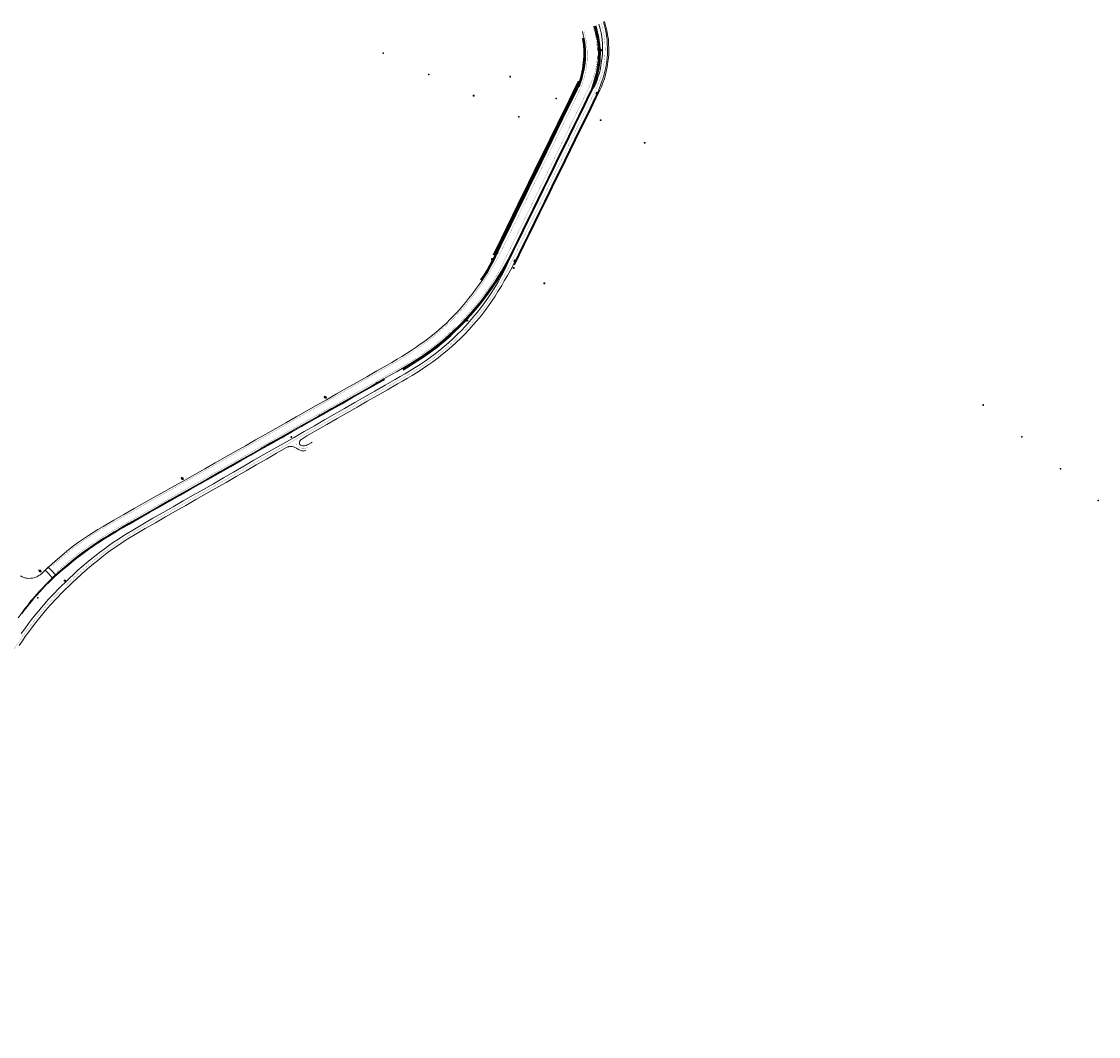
# Model space of a CAD drawing. Header units: metres. Extents: x 158617 to 160793, y 403981 to 406120.
# Tile 36 of 36: x 160145 to 160793, y 405510 to 406120. Entities that reach past the tile are written whole.
import ezdxf
from ezdxf.enums import TextEntityAlignment as Align

# ---------------------------------------------------------------- set-up
doc = ezdxf.new("R2010")
doc.units = ezdxf.units.M
for name, pattern in [('VW-11_STREEP', [2, 1, -1]), ('VW-13_STREEP', [4, 1, -3]), ('VW-30270_STREEP', [3, 0.3, -2.7])]:
    doc.linetypes.add(name, pattern=pattern)
doc.layers.get('0').update_dxf_attribs({"color": 151})
for name, color, linetype, lineweight in [('B-WE-IE-MEUBILAIR_WEGMEUBILAIR_LICHTMAST-S', 7, 'Continuous', 25), ('B-WE-IE-MEUBILAIR_WEGMEUBILAIR_VERKEERSBORD-S', 7, 'Continuous', 25), ('B-WE-IE-TERREINAFSCHEIDING_KUNSTMATIG_HEKWERK-G', 20, 'IE-TERREINAFSCHEIDING_KUNSTMATIG-SO', 18), ('B-WE-RI-HWA_KOLK_STRAATKOLK-S-200', 150, 'Continuous', 18), ('B-WE-VH-DREMPEL-O', 30, 'Continuous', 18), ('B-WE-VH-GOOT-O', 170, 'Continuous', 18), ('B-WE-VH-KANTOPSLUITING_ACHTERKANTBAND-O', 50, 'Continuous', 18), ('B-WE-VH-KANTVERHARDING-O', 60, 'Continuous', 18), ('B-WE-VH-VERHARDING_ASFALT-O', 252, 'Continuous', 18), ('B-WE-VW-BEWEGWIJZERING-S', 7, 'Continuous', 25), ('B-WE-VW-MARKERING_LANGS_STREEP_11_010-G', 7, 'VW-11_STREEP', 13), ('B-WE-VW-MARKERING_LANGS_STREEP_13_010-G', 7, 'VW-13_STREEP', 13), ('B-WE-VW-MARKERING_LANGS_STREEP_27030-O', 7, 'Continuous', 18), ('B-WE-VW-MARKERING_LANGS_STREEP_30270_010-G', 7, 'VW-30270_STREEP', 13), ('N-WE-BV-GELEIDECONSTRUCTIE_GELEIDERAIL-G', 210, 'BV-GELEIDERAIL-SO', 35), ('N-WE-BV-LEUNING-G', 210, 'BV-LEUNING-SO', 35)]:
    doc.layers.add(name, color=color, linetype=linetype, lineweight=lineweight)
doc.styles.add('NLCS-ISO', font='NLCS-ISO.TTF')
doc.linetypes.add('BV-GELEIDERAIL-SO', pattern='A,10,-3,[108,NLCS.SHX,S=1,R=0,X=0,Y=0],-3', length=16)
doc.linetypes.add('BV-LEUNING-SO', pattern='A,1,[69,NLCS.SHX,S=0.2,R=0,X=0,Y=0],1', length=2)
doc.linetypes.add('IE-TERREINAFSCHEIDING_KUNSTMATIG-SO', pattern='A,4,[82,NLCS.SHX,S=0.75,R=90,X=0,Y=0],4,-2', length=10)

# ---------------------------------------------------------------- blocks, each defined once
blk = doc.blocks.new('SVW-BEWEGWIJZERING-SO')
h = blk.add_hatch(color=256)
h.dxf.hatch_style = 1
h.paths.add_polyline_path([(0.5, 1.3, 0.641711), (0.2, 1.2), (0.2, 0.6, -0.414214), (0.1, 0.4), (-1.8, 0.4, 0.414214), (-2, 0.2), (-2, 0), (-2, -0.2, 0.414214), (-1.8, -0.4), (0.1, -0.4, -0.414214), (0.2, -0.6), (0.2, -1.2, 0.641711), (0.5, -1.3), (1.9, -0.1, 0.458311), (1.9, 0.1)])
blk.add_lwpolyline([(-2.3, -1.5), (2.3, -1.5, 0.414214), (2.5, -1.3), (2.5, 1.3, 0.414214), (2.3, 1.5), (-2.3, 1.5, 0.414214), (-2.5, 1.3), (-2.5, -1.3, 0.414214)], format="xyb", close=True)
blk.add_lwpolyline([(-1.8, 0.4, 0.414214), (-2, 0.2), (-2, 0), (-2, -0.2, 0.414214), (-1.8, -0.4), (0.1, -0.4, -0.414214), (0.2, -0.6), (0.2, -1.2, 0.641711), (0.5, -1.3), (1.9, -0.1, 0.458311), (1.9, 0.1), (0.5, 1.3, 0.641711), (0.2, 1.2), (0.2, 0.6, -0.414214), (0.1, 0.4), (-1.8, 0.4)], format="xyb")
blk = doc.blocks.new('B-SIE-WEG_LICHTMAST-SO')
at = {"ltscale": 0.1}
for p, q in [((-1.1, 0.6), (-2.2, 1.3)), ((0, 1.3), (0, 2.5)), ((1.1, 0.6), (2.2, 1.3)), ((-1.1, -0.6), (-2.2, -1.3)), ((0, -1.3), (0, -2.5)), ((1.1, -0.6), (2.2, -1.3))]:
    blk.add_line(p, q, dxfattribs=at)
at = {"flags": 128}
for points in [[(-1.2, 0.5), (1.2, 0.5)], [(-1.2, -0.5), (1.2, -0.5)]]:
    blk.add_lwpolyline(points, dxfattribs=at)
at = {"ltscale": 0.1}
blk.add_circle((0, 0), 1.27, dxfattribs=at)
at = {"style": 'NLCS-ISO'}
blk.add_attdef('TYPE', text='', height=1.8, dxfattribs=at).set_placement((0, 2.5), align=Align.BOTTOM_CENTER)
blk = doc.blocks.new('SIE-WEG_VERKEERSBORD-SO')
at = {"color": 0, "linetype": 'ByBlock', "lineweight": 18}
blk.add_lwpolyline([(-1.125, -1.125), (1.125, -1.125), (1.125, 1.125), (-1.125, 1.125)], close=True, dxfattribs=at)
at = {"color": 0, "linetype": 'ByBlock', "lineweight": 18, "style": 'NLCS-ISO'}
blk.add_text('vb', height=1.5, dxfattribs=at).set_placement((0, 0), align=Align.MIDDLE_CENTER)
blk = doc.blocks.new('B-SRI-KOLK_STRAAT_01-SO')
for p, q in [((-1.125, 0), (1.125, 2.25)), ((1.125, 0), (-1.125, 2.25))]:
    blk.add_line(p, q)
blk.add_lwpolyline([(-1.125, 0), (1.125, 0), (1.125, 2.25), (-1.125, 2.25)], close=True)

msp = doc.modelspace()

# ---------------------------------------------------------------- linework, layer by layer
at = {"layer": 'B-WE-IE-TERREINAFSCHEIDING_KUNSTMATIG_HEKWERK-G', "ltscale": 0.2, "flags": 128}
msp.add_lwpolyline([(160495.42, 406120.24), (160496.27, 406117.16), (160496.81, 406114.76), (160497.29, 406112.34), (160497.75, 406109.36), (160497.9, 406107.26), (160497.96, 406103.92), (160497.93, 406100.63), (160497.77, 406098.41), (160497.42, 406095.95), (160496.92, 406092.87), (160496.58, 406091.02), (160496.01, 406088.31), (160495.37, 406085.69), (160494.51, 406083.44), (160493.51, 406081.04), (160492.65, 406078.99)], dxfattribs=at)
at = {"layer": 'B-WE-VH-DREMPEL-O'}
msp.add_lwpolyline([(160163.2, 405785.61), (160165.12, 405787.4), (160163.04, 405789.6), (160160.78, 405791.99), (160158.91, 405790.25), (160161.03, 405787.95), (160163.2, 405785.61)], dxfattribs=at)
at = {"layer": 'B-WE-VH-GOOT-O'}
msp.add_lwpolyline([(160362.72, 405905.27), (160362.9, 405904.93), (160361.81, 405904.32), (160355.69, 405900.87), (160349.6, 405897.44), (160343.5, 405893.99), (160337.4, 405890.54), (160331.32, 405887.11), (160325.22, 405883.66), (160319.12, 405880.21), (160313.04, 405876.75), (160306.95, 405873.3), (160300.87, 405869.87), (160294.76, 405866.41), (160288.67, 405862.96), (160282.58, 405859.51), (160276.48, 405856.07), (160270.39, 405852.62), (160264.29, 405849.17), (160258.2, 405845.72), (160252.12, 405842.27), (160246.02, 405838.83), (160239.94, 405835.38), (160233.84, 405831.93), (160227.77, 405828.48), (160221.69, 405825.05), (160215.57, 405821.59), (160209.48, 405818.11), (160206.04, 405816.14), (160203.42, 405814.64), (160200.48, 405812.9), (160197.44, 405811.06), (160194.34, 405809.14), (160191.53, 405807.33), (160188.62, 405805.4), (160185.73, 405803.41), (160182.85, 405801.36), (160180.1, 405799.34), (160178.72, 405798.27), (160177.68, 405797.46), (160176.06, 405796.17), (160174.63, 405795.01), (160172.9, 405793.57), (160171.47, 405792.36), (160169.26, 405790.5), (160167.66, 405789.12), (160165.4, 405787.08), (160165.15, 405787.37)], dxfattribs=at)
at = {"layer": 'B-WE-VH-KANTOPSLUITING_ACHTERKANTBAND-O'}
for points in [[(160430.46, 405980.12), (160429.54, 405980.69), (160430.37, 405982.4), (160432.09, 405985.93), (160435.22, 405992.35), (160438.24, 405998.49), (160441.28, 406004.72), (160444.38, 406011.08), (160447.47, 406017.36), (160450.54, 406023.66), (160453.61, 406029.92), (160456.66, 406036.16), (160459.73, 406042.46), (160462.93, 406048.98), (160466.01, 406055.27), (160469.26, 406061.87), (160471.98, 406067.46), (160475.13, 406073.88), (160478.19, 406080.1), (160478.83, 406081.45), (160479.5, 406081.16), (160480.16, 406082.58), (160480.95, 406084.51), (160481.33, 406084.34)], [(160362.9, 405904.93), (160362.97, 405904.79), (160361.91, 405904.19), (160355.77, 405900.71), (160349.69, 405897.27), (160343.57, 405893.81), (160337.52, 405890.39), (160331.4, 405886.93), (160325.3, 405883.49), (160319.2, 405880.04), (160313.12, 405876.6), (160307.03, 405873.16), (160300.93, 405869.71), (160294.84, 405866.27), (160288.75, 405862.83), (160282.64, 405859.37), (160276.57, 405855.94), (160270.47, 405852.48), (160264.37, 405849.01), (160258.3, 405845.57), (160252.2, 405842.12), (160246.1, 405838.67), (160240.01, 405835.22), (160233.93, 405831.78), (160227.85, 405828.34), (160221.76, 405824.89), (160215.45, 405821.29), (160209.55, 405817.93), (160206.12, 405815.97), (160203.51, 405814.45), (160200.61, 405812.76), (160197.52, 405810.93), (160195.19, 405809.48), (160192.91, 405808.03), (160191.6, 405807.18), (160189.03, 405805.47), (160187.39, 405804.35), (160185.82, 405803.25), (160183.43, 405801.55), (160180.19, 405799.12), (160177.93, 405797.4), (160175.96, 405795.83), (160174.73, 405794.84), (160172.92, 405793.35), (160170.98, 405791.73), (160169.38, 405790.36), (160167.81, 405788.98), (160165.52, 405786.95), (160165.4, 405787.08)]]:
    msp.add_lwpolyline(points, dxfattribs=at)
at = {"layer": 'B-WE-VH-KANTVERHARDING-O'}
msp.add_lwpolyline([(160165.4, 405787.08), (160163.45, 405785.31), (160161.43, 405783.33), (160158.91, 405780.8), (160157.28, 405779.08), (160155.23, 405776.8), (160154.06, 405775.47), (160152.78, 405773.98), (160151.79, 405772.82), (160150.61, 405771.41), (160149.47, 405770), (160148.03, 405768.23), (160147.12, 405767.08), (160146.15, 405765.83), (160145.23, 405764.62), (160144.83, 405764.08)], dxfattribs=at)
at = {"layer": 'B-WE-VH-VERHARDING_ASFALT-O'}
for points in [[(160489.07, 406117.38), (160489.84, 406114.59), (160490.29, 406112.72), (160490.82, 406110.53), (160491.11, 406108.59), (160491.37, 406106.4), (160491.62, 406103.59), (160491.72, 406100.99), (160491.68, 406098.86), (160491.56, 406096.6), (160491.3, 406094.35), (160491.08, 406092.72), (160490.53, 406089.66), (160490.01, 406087.71), (160489.41, 406085.58), (160488.63, 406082.96), (160488.04, 406081.01), (160487.66, 406079.86), (160487.26, 406078.8), (160486.72, 406077.57), (160486.14, 406076.34), (160483.11, 406070.04), (160480.06, 406063.77), (160476.98, 406057.48), (160473.9, 406051.19), (160470.84, 406044.91), (160467.81, 406038.73), (160467.62, 406038.36), (160467.52, 406038.15), (160464.68, 406032.33), (160461.58, 406026.01), (160458.51, 406019.75), (160455.45, 406013.5), (160452.36, 406007.17), (160449.27, 406000.89), (160446.18, 405994.59), (160443.1, 405988.28), (160440.03, 405982.06), (160438.18, 405978.63), (160436.67, 405975.9), (160434.87, 405972.76), (160433.18, 405969.81), (160431.28, 405966.64), (160429.5, 405963.77), (160427.51, 405960.81), (160425.51, 405957.97), (160423.36, 405955.16), (160421.32, 405952.48), (160416.83, 405946.96), (160414.46, 405944.24), (160412.26, 405941.79), (160409.68, 405939.06), (160407.32, 405936.72), (160404.65, 405934.18), (160402.2, 405931.91), (160399.32, 405929.35), (160396.84, 405927.24), (160394.24, 405925.15), (160391.39, 405923.01), (160388.76, 405921.12), (160385.66, 405918.96), (160382.61, 405916.96), (160379.79, 405915.17), (160376.72, 405913.32), (160373.75, 405911.56), (160370.63, 405909.76), (160367.71, 405908.08), (160362.72, 405905.27), (160361.6, 405904.65), (160355.47, 405901.19), (160349.41, 405897.78), (160343.3, 405894.34), (160337.13, 405890.84), (160331.08, 405887.41), (160324.98, 405883.97), (160318.91, 405880.53), (160312.82, 405877.07), (160306.69, 405873.6), (160300.65, 405870.19), (160294.55, 405866.75), (160288.47, 405863.31), (160282.37, 405859.85), (160276.28, 405856.4), (160270.2, 405852.96), (160264.1, 405849.51), (160258.01, 405846.06), (160251.92, 405842.61), (160245.85, 405839.18), (160239.72, 405835.72), (160233.65, 405832.28), (160227.57, 405828.83), (160221.52, 405825.41), (160215.37, 405821.94), (160209.26, 405818.46), (160205.87, 405816.52), (160203.23, 405815), (160200.38, 405813.31), (160197.24, 405811.4), (160194.06, 405809.4), (160191.33, 405807.64), (160188.53, 405805.79), (160185.52, 405803.74), (160182.73, 405801.78), (160180.57, 405800.19), (160178.8, 405798.83), (160176.86, 405797.3), (160174.44, 405795.34), (160171.54, 405792.93), (160169.07, 405790.84), (160166.6, 405788.67), (160165.15, 405787.37), (160165.1, 405787.33), (160163.69, 405786), (160162.45, 405784.81), (160161.26, 405783.62), (160159.89, 405782.24), (160158.72, 405781.04), (160157.25, 405779.49), (160156.08, 405778.23), (160155.13, 405777.19), (160153.89, 405775.82), (160152.51, 405774.23), (160151.52, 405773.05), (160150.39, 405771.71), (160149.37, 405770.43), (160147.82, 405768.48), (160146.9, 405767.3), (160145.91, 405765.98), (160145, 405764.77), (160142.65, 405761.61)], [(160144.5, 405752.06), (160146.59, 405754.98), (160148.88, 405758.07), (160150.79, 405760.57), (160153.11, 405763.49), (160155.06, 405765.88), (160156.55, 405767.66), (160158.03, 405769.37), (160159.54, 405771.12), (160160.98, 405772.72), (160162.13, 405773.95), (160164.25, 405776.23), (160166.75, 405778.86), (160168.64, 405780.72), (160171.12, 405783.13), (160173.48, 405785.38), (160175.97, 405787.71), (160178.62, 405790.17), (160180.98, 405792.24), (160183.66, 405794.56), (160186.01, 405796.5), (160188.81, 405798.74), (160191.53, 405800.82), (160194.42, 405802.96), (160196.94, 405804.79), (160200.1, 405807), (160203.03, 405808.98), (160205.63, 405810.66), (160208.28, 405812.34), (160211.56, 405814.35), (160217.61, 405817.92), (160223.75, 405821.43), (160229.83, 405824.92), (160235.89, 405828.38), (160242, 405831.87), (160248.03, 405835.32), (160254.09, 405838.78), (160260.16, 405842.27), (160266.19, 405845.75), (160272.27, 405849.29), (160278.38, 405852.83), (160284.43, 405856.32), (160290.48, 405859.76), (160296.58, 405863.2), (160302.68, 405866.65), (160308.76, 405870.11), (160314.81, 405873.6), (160320.86, 405877.1), (160326.94, 405880.6), (160333.02, 405884.08), (160339.06, 405887.55), (160345.17, 405891.07), (160351.23, 405894.55), (160357.3, 405898), (160363.39, 405901.48), (160369.45, 405904.93), (160372.43, 405906.65), (160375.48, 405908.43), (160378.26, 405910.1), (160381.61, 405912.17), (160384.54, 405914.04), (160387.57, 405916.05), (160390.47, 405918.11), (160393.49, 405920.36), (160396.33, 405922.6), (160398.91, 405924.75), (160401.5, 405926.96), (160404.37, 405929.55), (160406.84, 405931.91), (160409.42, 405934.46), (160411.67, 405936.86), (160414.29, 405939.77), (160416.3, 405942.14), (160418.85, 405945.25), (160421.08, 405948.09), (160423.25, 405950.95), (160425.2, 405953.79), (160427.16, 405956.77), (160428.99, 405959.69), (160430.95, 405962.96), (160432.5, 405965.58), (160434.44, 405969.03), (160436.01, 405972.26), (160437.48, 405975.51), (160438.74, 405978.41), (160440.41, 405981.83), (160443.47, 405988.08), (160446.56, 405994.4), (160449.64, 406000.69), (160452.72, 406006.98), (160455.79, 406013.27), (160458.87, 406019.55), (160461.94, 406025.85), (160465.03, 406032.14), (160468.1, 406038.43), (160471.15, 406044.66), (160474.23, 406050.96), (160477.28, 406057.19), (160480.4, 406063.58), (160483.47, 406069.85), (160486.56, 406076.14), (160487.91, 406078.92), (160488.65, 406080.13), (160489.5, 406081.56), (160489.92, 406082.47), (160490.95, 406085.04), (160491.68, 406087.12), (160492.31, 406089.26), (160492.96, 406092.03), (160493.28, 406093.75), (160493.68, 406096.41), (160493.98, 406098.66), (160494.18, 406101.15), (160494.25, 406103.76), (160494.16, 406106.78), (160494.01, 406109.03), (160493.77, 406111.15), (160493.32, 406113.54), (160493.04, 406115.06), (160492.84, 406115.81), (160492.07, 406118.63)], [(160494.84, 406119.99), (160495.64, 406116.78), (160496.14, 406114.52), (160496.6, 406111.75), (160496.93, 406109.15), (160497.11, 406107.01), (160497.23, 406103.94), (160497.14, 406100.67), (160497.01, 406098.32), (160496.77, 406096.15), (160496.2, 406092.88), (160495.85, 406091.17), (160495.26, 406088.61), (160494.44, 406085.88), (160493.68, 406083.76), (160492.75, 406081.46), (160491.95, 406079.46), (160491.92, 406078.89), (160491.13, 406077.28), (160489.82, 406074.6), (160486.73, 406068.28), (160483.69, 406062.07), (160480.42, 406055.37), (160477.43, 406049.29), (160474.35, 406042.99), (160471.35, 406036.86), (160468.27, 406030.57), (160465.18, 406024.25), (160462.1, 406017.96), (160459.02, 406011.67), (160455.95, 406005.39), (160452.88, 405999.1), (160449.8, 405992.82), (160446.68, 405986.43), (160443.64, 405980.23), (160440.64, 405974.02), (160438.63, 405970.34), (160437.09, 405967.59), (160435.15, 405964.21), (160433.56, 405961.52), (160431.34, 405957.86), (160429.56, 405955), (160427.47, 405951.83), (160425.64, 405949.24), (160423.61, 405946.45), (160421.15, 405943.28), (160418.48, 405940.06), (160416.5, 405937.77), (160413.96, 405934.96), (160411.47, 405932.29), (160408.75, 405929.6), (160406.39, 405927.34), (160403.52, 405924.76), (160400.78, 405922.41), (160397.97, 405920.11), (160395.32, 405918.04), (160392.05, 405915.56), (160389.23, 405913.52), (160385.88, 405911.26), (160383.26, 405909.58), (160379.73, 405907.41), (160376.96, 405905.77), (160373.9, 405903.99), (160370.94, 405902.27), (160364.9, 405898.8), (160358.81, 405895.32), (160352.73, 405891.84), (160346.65, 405888.37), (160340.62, 405884.91), (160334.53, 405881.42), (160328.42, 405877.92), (160322.35, 405874.44), (160316.29, 405870.96), (160315.13, 405870.26), (160314.01, 405869.53), (160313.42, 405869.13), (160312.97, 405868.78), (160312.52, 405868.36), (160312.18, 405867.88), (160311.98, 405867.49), (160311.86, 405867.11), (160311.87, 405866.51), (160312.18, 405865.83), (160312.55, 405865.43), (160313.08, 405865.15), (160313.64, 405865.01), (160314.41, 405865.02), (160315.01, 405865.09), (160315.88, 405865.3), (160316.62, 405865.61), (160317.2, 405865.89), (160318.97, 405866.88), (160319.55, 405867.21)], [(160144.12, 405786.8), (160144.99, 405786.29), (160145.72, 405785.97), (160146.2, 405785.77), (160146.75, 405785.6), (160147.36, 405785.47), (160148.16, 405785.35), (160149.16, 405785.3), (160150.3, 405785.38), (160151.27, 405785.52), (160152.21, 405785.7), (160153.2, 405785.95), (160153.96, 405786.26), (160154.57, 405786.57), (160155.17, 405786.95), (160155.94, 405787.51), (160157.1, 405788.52), (160158.88, 405790.25), (160159.55, 405790.9), (160160.27, 405791.54), (160160.78, 405791.99), (160160.85, 405792.06), (160164.99, 405795.72), (160170.28, 405800.31), (160173.1, 405802.66), (160175.88, 405804.87), (160178.95, 405807.11), (160181.97, 405809.17), (160184.89, 405811.06), (160187.86, 405812.96), (160190.58, 405814.62), (160193.78, 405816.56), (160196.91, 405818.38), (160200.25, 405820.31), (160202.97, 405821.87), (160206.31, 405823.78), (160212.43, 405827.25), (160218.46, 405830.65), (160224.55, 405834.08), (160230.66, 405837.52), (160236.74, 405840.95), (160242.84, 405844.39), (160248.97, 405847.85), (160255.06, 405851.3), (160261.13, 405854.74), (160267.23, 405858.19), (160273.31, 405861.64), (160279.42, 405865.11), (160285.5, 405868.56), (160291.6, 405872.02), (160297.69, 405875.47), (160303.76, 405878.93), (160309.86, 405882.4), (160315.94, 405885.85), (160322.04, 405889.32), (160328.13, 405892.78), (160334.16, 405896.22), (160340.28, 405899.7), (160346.39, 405903.18), (160352.42, 405906.6), (160358.51, 405910.06), (160364.6, 405913.52), (160367.56, 405915.22), (160370.76, 405917.07), (160373.52, 405918.77), (160376.35, 405920.59), (160379.02, 405922.31), (160382.12, 405924.42), (160384.6, 405926.16), (160387.31, 405928.07), (160390.17, 405930.22), (160392.86, 405932.33), (160395.36, 405934.46), (160397.84, 405936.66), (160400.08, 405938.7), (160402.86, 405941.37), (160404.94, 405943.54), (160407.39, 405946.13), (160409.76, 405948.83), (160411.8, 405951.26), (160413.65, 405953.57), (160415.86, 405956.35), (160417.84, 405959.01), (160419.99, 405961.98), (160421.55, 405964.22), (160423.48, 405967.14), (160425.13, 405969.77), (160427.1, 405973.09), (160428.78, 405976.31), (160430, 405978.97), (160430.46, 405980.12), (160430.7, 405981.27), (160431.08, 405982.06), (160432.81, 405985.58), (160435.93, 405991.98), (160438.94, 405998.14), (160442.02, 406004.44), (160445.08, 406010.72), (160448.16, 406017.02), (160451.23, 406023.3), (160454.31, 406029.6), (160457.35, 406035.84), (160463.59, 406048.62), (160466.67, 406054.91), (160469.89, 406061.5), (160475.79, 406073.56), (160478.79, 406079.8), (160479.15, 406080.55), (160479.61, 406080.37), (160480.54, 406082.37), (160480.95, 406083.32), (160481.33, 406084.34), (160481.7, 406085.38), (160482.47, 406088.32), (160482.8, 406089.81), (160483.13, 406091.31), (160483.55, 406093.92), (160483.73, 406095.48), (160483.93, 406097.25), (160484.03, 406099.37), (160484.06, 406101.35), (160484.04, 406103.14), (160483.78, 406106.02), (160483.32, 406108.96), (160482.58, 406112.22), (160482.14, 406114.17)], [(160315.68, 405862.16), (160314.96, 405861.96), (160314.45, 405861.9), (160314.11, 405861.93), (160313.81, 405861.97), (160313.25, 405862.12), (160311.36, 405862.74), (160310.14, 405863.54), (160309.19, 405864.06), (160308.36, 405864.38), (160307.56, 405864.59), (160306.86, 405864.67), (160306.13, 405864.68), (160305.59, 405864.61), (160305.21, 405864.52), (160304.91, 405864.41), (160304.15, 405864.02), (160298.09, 405860.56), (160292.01, 405857.05), (160285.94, 405853.56), (160279.89, 405850.07), (160273.77, 405846.55), (160267.73, 405843.08), (160261.64, 405839.58), (160255.59, 405836.11), (160249.57, 405832.67), (160243.48, 405829.19), (160237.42, 405825.75), (160231.33, 405822.27), (160225.25, 405818.79), (160219.08, 405815.23), (160213.02, 405811.7), (160209.66, 405809.63), (160207.14, 405808.04), (160204.42, 405806.28), (160201.76, 405804.49), (160199.05, 405802.61), (160196.04, 405800.41), (160193.08, 405798.14), (160190.51, 405796.1), (160187.94, 405794), (160185.6, 405792.03), (160182.98, 405789.76), (160180.62, 405787.66), (160177.73, 405785.05), (160175.45, 405782.92), (160173.34, 405780.91), (160170.72, 405778.38), (160168.56, 405776.22), (160166.5, 405774.09), (160164.52, 405772), (160163.24, 405770.61), (160161.98, 405769.22), (160160.48, 405767.54), (160159.13, 405765.95), (160157.43, 405763.9), (160155.76, 405761.85), (160153.27, 405758.72), (160151.34, 405756.26), (160149.04, 405753.2), (160146.91, 405750.26), (160145.19, 405747.79), (160143.25, 405744.96)]]:
    msp.add_lwpolyline(points, dxfattribs=at)
at = {"layer": 'B-WE-VW-MARKERING_LANGS_STREEP_11_010-G', "const_width": 0.1, "flags": 128}
for points in [[(160371.24, 405916.18), (160368.2, 405914.43), (160365.08, 405912.66), (160359.03, 405909.22), (160352.9, 405905.73), (160346.85, 405902.29), (160340.77, 405898.83), (160334.69, 405895.37), (160328.6, 405891.91), (160322.53, 405888.45), (160316.42, 405884.98), (160310.34, 405881.52), (160304.26, 405878.07), (160298.19, 405874.6), (160292.1, 405871.14), (160285.99, 405867.67), (160279.93, 405864.23), (160273.84, 405860.77), (160267.74, 405857.32), (160261.65, 405853.88), (160255.56, 405850.43), (160249.44, 405846.98), (160243.33, 405843.53), (160237.23, 405840.09), (160231.1, 405836.63), (160225.05, 405833.21), (160218.95, 405829.77), (160212.91, 405826.35), (160206.83, 405822.9), (160203.42, 405820.95), (160200.74, 405819.43), (160197.42, 405817.53), (160194.37, 405815.77), (160191.42, 405814.04), (160188.35, 405812.17), (160185.48, 405810.32), (160182.52, 405808.32), (160179.61, 405806.26), (160176.55, 405804.01), (160173.75, 405801.83), (160170.92, 405799.53), (160168.3, 405797.32), (160165.62, 405794.98), (160163.01, 405792.66)], [(160373.21, 405912.34), (160370.19, 405910.61), (160367.24, 405908.93), (160361.16, 405905.49), (160355.11, 405902.06), (160348.96, 405898.59), (160342.82, 405895.11), (160336.79, 405891.7), (160330.67, 405888.24), (160324.57, 405884.79), (160318.48, 405881.35), (160312.37, 405877.9), (160306.3, 405874.47), (160300.19, 405871.02), (160294.11, 405867.58), (160288.04, 405864.14), (160281.88, 405860.66), (160275.82, 405857.23), (160269.74, 405853.78), (160263.64, 405850.33), (160257.52, 405846.85), (160251.44, 405843.41), (160245.39, 405839.98), (160239.26, 405836.51), (160233.21, 405833.08), (160227.09, 405829.61), (160221.04, 405826.18), (160214.94, 405822.72), (160208.85, 405819.25), (160205.43, 405817.31), (160202.73, 405815.77), (160199.97, 405814.15), (160196.71, 405812.19), (160193.44, 405810.2), (160190.73, 405808.49), (160187.51, 405806.38), (160184.91, 405804.59), (160181.72, 405802.31), (160179.22, 405800.44), (160176.33, 405798.17), (160173.72, 405796.06), (160171.05, 405793.82), (160168.41, 405791.54), (160165.91, 405789.27)]]:
    msp.add_lwpolyline(points, dxfattribs=at)
at = {"layer": 'B-WE-VW-MARKERING_LANGS_STREEP_13_010-G', "const_width": 0.1, "flags": 128}
for points in [[(160488.53, 406117.14), (160489.35, 406114.4), (160489.82, 406112.47), (160490.25, 406110.42), (160490.55, 406108.55), (160490.83, 406106.33), (160491.04, 406103.56), (160491.09, 406101.09), (160491.05, 406098.99), (160490.89, 406096.66), (160490.61, 406094.41), (160490.32, 406092.67), (160489.68, 406089.84), (160489.08, 406087.9), (160488.41, 406085.97), (160487.35, 406083.38), (160485.82, 406080.05), (160484.41, 406077.17), (160481.34, 406070.9), (160478.26, 406064.59), (160475.23, 406058.4), (160472.13, 406052.05), (160469.06, 406045.79), (160465.96, 406039.45), (160462.89, 406033.16), (160459.83, 406026.9), (160456.75, 406020.61), (160453.67, 406014.31), (160450.59, 406008.03), (160447.52, 406001.74), (160444.45, 405995.45), (160441.37, 405989.15), (160438.29, 405982.86), (160436.59, 405979.29), (160435.28, 405976.55), (160433.7, 405973.4), (160432.09, 405970.36), (160430.29, 405967.12), (160428.61, 405964.31), (160426.61, 405961.3), (160424.69, 405958.57), (160422.66, 405955.81), (160420.48, 405952.98), (160418.33, 405950.32), (160416.09, 405947.63), (160413.55, 405944.71), (160411.45, 405942.37), (160409.15, 405939.92), (160406.64, 405937.36), (160403.99, 405934.87), (160401.58, 405932.6), (160398.73, 405930.09), (160396.24, 405928), (160393.59, 405925.9), (160390.83, 405923.82), (160388.14, 405921.88), (160385.13, 405919.78), (160381.93, 405917.65), (160379.26, 405915.93), (160376.23, 405914.08), (160373.21, 405912.34)], [(160483.07, 406114.64), (160483.63, 406112.64), (160484.08, 406110.52), (160484.31, 406109.17), (160484.71, 406106.15), (160484.94, 406103.2), (160485.02, 406101.18), (160485.04, 406099.3), (160485, 406097.17), (160484.85, 406095.21), (160484.69, 406093.77), (160484.28, 406091.07), (160483.93, 406089.49), (160483.55, 406087.78), (160482.79, 406085), (160482.05, 406082.7), (160481.33, 406080.85), (160480.52, 406079), (160477.53, 406072.73), (160474.42, 406066.33), (160471.58, 406060.51), (160468.39, 406054), (160465.32, 406047.72), (160462.17, 406041.29), (160459.1, 406034.99), (160456.05, 406028.75), (160452.98, 406022.48), (160449.9, 406016.18), (160446.81, 406009.87), (160443.73, 406003.59), (160440.66, 405997.31), (160437.63, 405991.11), (160434.5, 405984.74), (160432.77, 405981.22), (160431.36, 405978.39), (160429.95, 405975.77), (160428.11, 405972.58), (160426.13, 405969.35), (160424.39, 405966.65), (160422.65, 405964.06), (160420.88, 405961.4), (160418.78, 405958.48), (160416.72, 405955.73), (160414.66, 405953.09), (160412.63, 405950.6), (160410.45, 405948.03), (160408.11, 405945.44), (160405.89, 405943.01), (160403.55, 405940.62), (160400.85, 405938.06), (160398.45, 405935.85), (160395.84, 405933.55), (160393.42, 405931.52), (160390.95, 405929.55), (160388.01, 405927.28), (160385.4, 405925.38), (160382.74, 405923.47), (160379.96, 405921.61), (160376.97, 405919.67), (160374.23, 405917.96), (160371.24, 405916.18)]]:
    msp.add_lwpolyline(points, dxfattribs=at)
at = {"layer": 'B-WE-VW-MARKERING_LANGS_STREEP_27030-O', "const_width": 0.1, "flags": 128}
msp.add_lwpolyline([(160317.12, 405864.12), (160316.46, 405863.85), (160316.03, 405863.71), (160315.37, 405863.54), (160314.55, 405863.43), (160314.09, 405863.42), (160313.61, 405863.46), (160313.08, 405863.57), (160312.46, 405863.79), (160312.09, 405864), (160311.55, 405864.35), (160311.23, 405864.61), (160310.78, 405865.06), (160310.31, 405865.6), (160309.55, 405866.55)], dxfattribs=at)
at = {"layer": 'B-WE-VW-MARKERING_LANGS_STREEP_30270_010-G', "const_width": 0.1, "flags": 128}
msp.add_lwpolyline([(158671.9, 404066.73), (158672.2, 404069.74), (158672.34, 404071.67), (158672.58, 404075.2), (158672.63, 404077.31), (158672.65, 404079.16), (158672.69, 404082.2), (158672.66, 404085.78), (158672.59, 404089.25), (158672.38, 404096.26), (158672.14, 404103.25), (158671.89, 404110.25), (158671.66, 404117.27), (158671.41, 404124.28), (158671.18, 404131.28), (158670.94, 404138.27), (158670.7, 404145.24), (158670.45, 404152.27), (158670.2, 404159.26), (158669.96, 404166.13), (158669.72, 404173.14), (158669.49, 404180.15), (158669.26, 404187.22), (158669.02, 404194.21), (158668.79, 404201.2), (158668.56, 404208.2), (158668.34, 404215.2), (158668.15, 404222.19), (158668.13, 404225.59), (158668.22, 404229.07), (158668.37, 404231.08), (158668.64, 404233.22), (158669.02, 404235.54), (158669.42, 404237.73), (158669.92, 404240.08), (158670.47, 404242.29), (158671.03, 404244.3), (158671.62, 404246.17), (158672.4, 404248.41), (158673.12, 404250.41), (158674.03, 404252.4), (158675.1, 404254.38), (158675.81, 404255.57), (158676.67, 404256.76), (158677.82, 404258.19), (158678.83, 404259.3), (158680.5, 404260.93), (158681.97, 404262.26), (158683.53, 404263.53), (158684.93, 404264.62), (158686.7, 404265.88), (158688.7, 404267.27), (158691.85, 404269.25), (158694.36, 404270.72), (158696.08, 404271.67), (158698.48, 404272.95), (158700.49, 404273.98), (158704.45, 404275.9), (158706.74, 404277.01), (158713.03, 404280.06), (158719.35, 404283.11), (158725.66, 404286.17), (158731.95, 404289.21), (158738.27, 404292.27), (158744.53, 404295.3), (158747.65, 404296.81), (158750.86, 404298.36), (158757.17, 404301.41), (158763.46, 404304.45), (158769.73, 404307.49), (158776.05, 404310.54), (158782.37, 404313.6), (158788.63, 404316.63), (158794.94, 404319.69), (158800.97, 404322.6), (158807.25, 404325.65), (158813.57, 404328.7), (158819.89, 404331.76), (158826.17, 404334.8), (158832.45, 404337.84), (158838.75, 404340.87), (158845.08, 404343.92), (158848.63, 404345.6), (158851.13, 404346.75), (158853.18, 404347.66), (158855.36, 404348.59), (158857.57, 404349.5), (158859.64, 404350.32), (158861.51, 404351.02), (158864.12, 404351.99), (158866.07, 404352.67), (158868.16, 404353.4), (158870.71, 404354.25), (158872.63, 404354.85), (158874.9, 404355.55), (158877.08, 404356.21), (158879.47, 404356.89), (158881.73, 404357.49), (158883.84, 404358.04), (158885.77, 404358.51), (158887.45, 404358.89), (158890.67, 404359.58), (158897.41, 404361), (158904.27, 404362.43), (158911.18, 404363.87), (158918.03, 404365.29), (158924.84, 404366.71), (158931.69, 404368.14), (158938.55, 404369.56), (158945.35, 404370.98), (158952.19, 404372.39), (158959.07, 404373.79), (158962.83, 404374.5), (158965.88, 404374.99), (158968.42, 404375.27), (158970.73, 404375.47), (158972.73, 404375.6), (158974.74, 404375.68), (158977.03, 404375.73), (158979.16, 404375.72), (158980.97, 404375.68), (158983.27, 404375.58), (158985.93, 404375.4), (158987.51, 404375.25), (158989.41, 404375.04), (158991.08, 404374.82), (158992.77, 404374.56), (158994.03, 404374.34), (158995.26, 404374.09), (158997.44, 404373.62), (158999.41, 404373.14), (159000.98, 404372.74), (159003.44, 404372.06), (159005.96, 404371.33), (159009.32, 404370.27), (159012.52, 404369.23), (159019.19, 404367.05), (159025.73, 404364.9), (159032.37, 404362.72), (159039.06, 404360.51), (159045.68, 404358.33), (159052.35, 404356.13), (159059.03, 404353.94), (159065.68, 404351.76), (159072.31, 404349.59), (159078.97, 404347.4), (159085.63, 404345.22), (159092.28, 404343.04), (159098.93, 404340.85), (159105.57, 404338.66), (159108.64, 404337.62), (159111.59, 404336.65), (159115.33, 404335.43), (159121.97, 404333.25), (159128.59, 404331.07), (159132.43, 404329.8), (159135.26, 404328.87), (159138.23, 404327.89), (159141.91, 404326.68), (159145.69, 404325.44), (159148.73, 404324.48), (159150.88, 404323.83), (159153.05, 404323.21), (159154.47, 404322.82), (159156.09, 404322.43), (159158.06, 404322.03), (159159.75, 404321.72), (159161.39, 404321.46), (159163.01, 404321.31), (159165, 404321.23), (159166.8, 404321.21), (159168.33, 404321.28), (159169.41, 404321.35), (159170.62, 404321.46), (159172.15, 404321.63), (159174.01, 404321.91), (159175.83, 404322.2), (159177.94, 404322.61), (159180.01, 404323.08), (159182.08, 404323.58), (159183.62, 404323.99), (159185.22, 404324.41), (159187.37, 404325.03), (159190.07, 404325.85), (159192.01, 404326.45), (159198.76, 404328.51), (159205.47, 404330.56), (159212.09, 404332.58), (159218.79, 404334.63), (159223, 404335.93), (159225.73, 404336.8), (159227.56, 404337.41), (159229.3, 404338.02), (159232.57, 404339.18), (159234.74, 404340.02), (159236.97, 404340.9), (159239.09, 404341.78), (159241.73, 404342.92), (159243.82, 404343.85), (159245.49, 404344.6), (159248.77, 404346.16), (159251.89, 404347.71), (159254.09, 404348.84), (159256.01, 404349.84), (159256.98, 404350.38), (159258.04, 404351.01), (159258.87, 404351.55), (159259.63, 404352.07), (159260.55, 404352.75), (159261.37, 404353.45), (159263.66, 404355.41), (159265.72, 404356.9), (159267.53, 404358.07), (159269.67, 404359.33), (159271.5, 404360.36), (159272.87, 404361.11), (159275.82, 404362.69), (159278.82, 404364.22), (159282.09, 404365.83), (159288.39, 404368.95), (159294.52, 404372.05), (159300.7, 404375.25), (159306.98, 404378.44), (159308.29, 404379.11), (159313.21, 404381.64), (159315.62, 404382.9), (159317.5, 404383.87), (159319.4, 404384.83), (159320.79, 404385.52), (159322.54, 404386.34), (159324.78, 404387.33), (159328.25, 404388.77), (159332.29, 404390.42), (159338.81, 404393.09), (159345.66, 404395.83), (159348.98, 404397.17), (159350.74, 404397.89), (159352.18, 404398.52), (159353.24, 404399), (159354.55, 404399.6), (159356, 404400.34), (159357.26, 404401.06), (159358.53, 404401.82), (159359.73, 404402.59), (159361.31, 404403.7), (159362.78, 404404.83), (159364.85, 404406.52), (159365.57, 404407.19), (159366.27, 404407.85), (159367.56, 404409.16), (159369.83, 404411.51), (159374.82, 404416.71), (159379.64, 404421.72), (159384.55, 404426.83), (159387.78, 404430.2), (159389.39, 404431.87), (159394.21, 404436.89), (159399.04, 404441.93), (159404.02, 404447.1), (159408.95, 404452.26), (159413.47, 404456.99), (159418.14, 404461.92), (159424.32, 404468.54), (159427.46, 404471.96), (159431.48, 404476.39), (159433.69, 404478.84), (159436.08, 404481.51), (159438.3, 404484.02), (159440.24, 404486.23), (159442.14, 404488.4), (159443.88, 404490.43), (159446.34, 404493.31), (159448.67, 404496.04), (159450.19, 404497.83), (159451.49, 404499.38), (159452.83, 404500.97), (159454.64, 404503.17), (159455.65, 404504.4), (159456.9, 404505.93), (159459.16, 404508.65), (159461.64, 404511.64), (159463.96, 404514.44), (159466.65, 404517.68), (159470.89, 404522.79), (159473.87, 404526.38), (159477.07, 404530.26), (159479.91, 404533.7), (159483.32, 404537.81), (159486.03, 404541.09), (159489.04, 404544.73), (159491.8, 404548.07), (159495.01, 404551.95), (159497.89, 404555.42), (159501.42, 404559.66), (159503.62, 404562.31), (159505.19, 404564.2), (159507.32, 404566.76), (159509.51, 404569.42), (159512.72, 404573.35), (159515.22, 404576.47), (159517, 404578.7), (159518.83, 404581.03), (159521.64, 404584.68), (159523.8, 404587.52), (159527.15, 404592.03), (159529.96, 404595.87), (159532, 404598.71), (159534.75, 404602.61), (159536.1, 404604.55), (159537.84, 404607.05), (159539.68, 404609.76), (159541.7, 404612.71), (159543.72, 404615.72), (159545.2, 404617.98), (159547.4, 404621.38), (159548.72, 404623.44), (159550.95, 404626.99), (159552.05, 404628.74), (159553.43, 404630.96), (159555.45, 404634.24), (159557.27, 404637.24), (159559, 404640.17), (159560.59, 404642.86), (159562.2, 404645.65), (159563.01, 404647.08), (159563.95, 404648.72), (159565.51, 404651.49), (159567.32, 404654.75), (159569.8, 404659.28), (159572.36, 404664), (159575.5, 404669.8), (159578.74, 404675.8), (159580.43, 404678.94), (159581.72, 404681.36), (159583.5, 404684.67), (159585.74, 404688.84), (159588.15, 404693.31), (159590.45, 404697.55), (159593.41, 404703.04), (159596.14, 404708.12), (159597.74, 404711.09), (159599.41, 404714.18), (159602.72, 404720.32), (159604.35, 404723.33), (159605.76, 404725.96), (159607.18, 404728.58), (159608.32, 404730.7), (159610.17, 404734.14), (159611.48, 404736.57), (159614.09, 404741.4), (159616.89, 404746.59), (159617.36, 404747.46), (159618.06, 404748.76), (159619.37, 404751.19), (159621.12, 404754.42), (159623.09, 404758.07), (159624.91, 404761.44), (159626.68, 404764.74), (159628.61, 404768.29), (159630.19, 404771.19), (159632.44, 404775.23), (159633.8, 404777.62), (159635.66, 404780.87), (159637.51, 404784.01), (159639.23, 404786.9), (159642.22, 404791.92), (159643.9, 404794.66), (159646.37, 404798.66), (159648, 404801.22), (159649.32, 404803.25), (159650.3, 404804.88), (159653.42, 404809.67), (159654.05, 404810.62), (159655.84, 404813.34), (159658.17, 404816.89), (159660.32, 404820.13), (159662.37, 404823.23), (159664.22, 404826), (159666.81, 404829.78), (159670.21, 404834.68), (159672.06, 404837.31), (159673.21, 404838.92), (159675.01, 404841.42), (159677.27, 404844.56), (159679.47, 404847.56), (159680.93, 404849.53), (159682.46, 404851.58), (159684.32, 404854.05), (159685.68, 404855.87), (159688.56, 404859.68), (159691.73, 404863.88), (159694.55, 404867.58), (159696.99, 404870.8), (159700.08, 404874.79), (159703.64, 404879.35), (159706.52, 404883.01), (159708.98, 404886.1), (159713.67, 404891.95), (159717.3, 404896.32), (159719.36, 404898.78), (159720.76, 404900.45), (159722.65, 404902.66), (159724.59, 404904.91), (159726.81, 404907.46), (159729.36, 404910.3), (159731.42, 404912.57), (159733.89, 404915.23), (159735.74, 404917.15), (159737.36, 404918.76), (159740.05, 404921.32), (159741.28, 404922.45), (159742.99, 404923.98), (159746.06, 404926.73), (159748.98, 404929.31), (159751.52, 404931.56), (159754.75, 404934.44), (159759.56, 404938.7), (159762.43, 404941.26), (159764.15, 404942.79), (159768.12, 404946.31), (159770.82, 404948.71), (159774.4, 404951.85), (159775.55, 404952.84), (159776.52, 404953.65), (159777.48, 404954.45), (159778.36, 404955.08), (159779.13, 404955.57), (159780.13, 404956.07), (159781.14, 404956.58), (159781.85, 404956.88), (159782.78, 404957.26), (159783.72, 404957.59), (159784.69, 404957.92), (159786.02, 404958.38), (159787.16, 404958.81), (159788.25, 404959.23), (159789.25, 404959.68), (159789.98, 404960.07), (159790.59, 404960.42), (159790.71, 404960.49), (159791.05, 404960.7), (159791.53, 404961), (159792.26, 404961.54), (159793.02, 404962.13), (159793.73, 404962.75), (159794.38, 404963.37), (159795.25, 404964.26), (159796.12, 404965.16), (159797.05, 404966.2), (159797.77, 404967.04), (159798.49, 404967.91), (159799, 404968.59), (159799.38, 404969.24), (159799.64, 404969.85), (159799.77, 404970.17), (159800.04, 404970.89), (159800.27, 404971.55), (159800.46, 404972.2), (159800.68, 404973.08), (159801.38, 404975.81), (159801.84, 404977.4), (159802.33, 404978.88), (159802.69, 404979.8), (159803.16, 404980.8), (159804.06, 404982.52), (159805.52, 404985.29), (159807.34, 404988.69), (159810.61, 404994.85), (159813.91, 405001.02), (159817.23, 405007.22), (159820.52, 405013.39), (159823.81, 405019.54), (159827.1, 405025.7), (159830.39, 405031.87), (159833.7, 405038.07), (159836.99, 405044.22), (159838.66, 405047.34), (159840.29, 405050.38), (159843.63, 405056.63), (159846.93, 405062.8), (159850.22, 405068.95), (159853.53, 405075.13), (159856.82, 405081.3), (159860.12, 405087.47), (159863.43, 405093.68), (159866.71, 405099.81), (159870.02, 405106), (159873.35, 405112.24), (159876.65, 405118.4), (159879.94, 405124.55), (159883.22, 405130.69), (159886.52, 405136.86), (159888.27, 405140.14), (159889.81, 405143.01), (159891.56, 405146.29), (159893.13, 405149.24), (159896.39, 405155.34), (159899.7, 405161.54), (159902.99, 405167.71), (159906.29, 405173.89), (159909.59, 405180.07), (159912.9, 405186.27), (159916.17, 405192.42), (159918.16, 405196.2), (159919.42, 405198.65), (159921.1, 405201.97), (159922.65, 405205.07), (159923.87, 405207.54), (159925.71, 405211.36), (159927.18, 405214.45), (159928.72, 405217.68), (159930.11, 405220.65), (159931.68, 405224.03), (159933.15, 405227.23), (159934.58, 405230.39), (159936.03, 405233.67), (159937.42, 405236.8), (159938.95, 405240.28), (159940.29, 405243.33), (159941.69, 405246.59), (159943.02, 405249.78), (159944.29, 405252.92), (159945.62, 405256.31), (159948.17, 405262.81), (159950.74, 405269.4), (159953.29, 405275.92), (159955.84, 405282.44), (159958.38, 405288.95), (159960.94, 405295.5), (159963.48, 405302.03), (159966.02, 405308.55), (159968.56, 405315.09), (159971.25, 405321.96), (159973.69, 405328.26), (159976.23, 405334.78), (159978.79, 405341.3), (159981.32, 405347.82), (159983.87, 405354.37), (159986.41, 405360.89), (159988.94, 405367.41), (159991.47, 405373.95), (159994, 405380.47), (159996.53, 405387.01), (159999.08, 405393.55), (160001.59, 405400.04), (160004.11, 405406.56), (160006.64, 405413.07), (160009.19, 405419.64), (160011.72, 405426.13), (160014.25, 405432.66), (160016.81, 405439.2), (160019.33, 405445.7), (160021.86, 405452.29), (160024.38, 405458.77), (160026.92, 405465.3), (160029.46, 405471.84), (160032, 405478.35), (160034.53, 405484.85), (160037.06, 405491.41), (160039.6, 405497.97), (160042.11, 405504.47), (160044.65, 405511.02), (160047.17, 405517.54), (160049.7, 405524.06), (160052.24, 405530.58), (160054.79, 405537.12), (160057.3, 405543.6), (160059.86, 405550.16), (160062.41, 405556.69), (160064.95, 405563.22), (160066.23, 405566.52), (160067.47, 405569.73), (160070.02, 405576.28), (160072.52, 405582.69), (160075.07, 405589.22), (160077.63, 405595.8), (160080.17, 405602.32), (160082.72, 405608.84), (160085.27, 405615.38), (160087.82, 405621.9), (160090.37, 405628.44), (160092.92, 405634.94), (160095.46, 405641.45), (160098.02, 405647.98), (160100.55, 405654.46), (160103.12, 405660.98), (160105.7, 405667.54), (160107.01, 405670.88), (160108.25, 405674.04), (160110.82, 405680.57), (160112.24, 405684.14), (160113.4, 405687.09), (160114.63, 405690.13), (160116, 405693.48), (160117.41, 405696.76), (160118.76, 405699.88), (160120.18, 405703.09), (160121.61, 405706.22), (160122.95, 405709.13), (160124.72, 405712.9), (160126.05, 405715.71), (160127.73, 405719.24), (160129.03, 405721.95), (160130.39, 405724.79), (160132.21, 405728.51), (160133.5, 405731.1), (160135.11, 405734.25), (160136.72, 405737.18), (160138.1, 405739.54), (160140.09, 405742.78), (160142.03, 405745.72), (160143.99, 405748.6), (160145.75, 405751.08), (160147.88, 405754.03), (160150.14, 405757.1), (160152.08, 405759.63), (160154.64, 405762.86), (160156.28, 405764.86), (160157.93, 405766.83), (160159.16, 405768.28), (160160.81, 405770.14), (160162.18, 405771.65), (160163.44, 405773.02), (160165.42, 405775.13), (160167.49, 405777.24), (160169.75, 405779.52), (160172.19, 405781.93), (160174.51, 405784.14), (160177.01, 405786.44), (160179.64, 405788.81), (160182.11, 405790.98), (160184.71, 405793.23), (160187.1, 405795.22), (160189.7, 405797.34), (160192.4, 405799.46), (160195.25, 405801.61), (160198.19, 405803.77), (160200.98, 405805.7), (160203.67, 405807.52), (160206.39, 405809.31), (160208.92, 405810.92), (160212.28, 405813), (160218.32, 405816.55), (160224.51, 405820.08), (160230.57, 405823.55), (160236.63, 405827.02), (160242.72, 405830.51), (160248.81, 405834.01), (160254.82, 405837.45), (160260.89, 405840.93), (160266.95, 405844.39), (160273.06, 405847.9), (160279.15, 405851.39), (160285.19, 405854.86), (160291.28, 405858.35), (160297.33, 405861.82), (160303.42, 405865.31), (160309.5, 405868.8), (160315.57, 405872.28), (160321.67, 405875.77), (160327.73, 405879.24), (160333.76, 405882.69), (160339.89, 405886.21), (160345.95, 405889.68), (160351.97, 405893.15), (160358.03, 405896.63), (160364.15, 405900.14), (160370.21, 405903.61), (160373.02, 405905.24), (160376.2, 405907.08), (160379.1, 405908.81), (160382.45, 405910.87), (160385.06, 405912.53), (160388.37, 405914.75), (160391.1, 405916.66), (160394.45, 405919.13), (160397.25, 405921.34), (160399.88, 405923.5), (160402.55, 405925.82), (160405.38, 405928.4), (160407.88, 405930.79), (160410.49, 405933.4), (160412.94, 405935.99), (160415.43, 405938.77), (160417.45, 405941.12), (160420.04, 405944.23), (160422.37, 405947.16), (160424.51, 405950.05), (160426.42, 405952.75), (160428.43, 405955.81), (160430.4, 405958.95), (160432.33, 405962.2), (160433.88, 405964.92), (160435.75, 405968.33), (160437.27, 405971.23), (160439.03, 405974.76), (160440.5, 405977.76), (160442.08, 405981), (160445.13, 405987.23), (160448.24, 405993.59), (160451.32, 405999.86), (160454.39, 406006.16), (160457.46, 406012.43), (160460.55, 406018.76), (160463.61, 406025.01), (160466.69, 406031.33), (160469.77, 406037.62), (160472.79, 406043.8), (160475.86, 406050.1), (160478.88, 406056.26), (160482.1, 406062.83), (160485.14, 406069.06), (160488.24, 406075.37), (160489.91, 406078.81), (160490.64, 406080.38), (160491.33, 406081.97), (160492.35, 406084.37), (160493.09, 406086.49), (160493.86, 406088.93), (160494.48, 406091.57), (160494.83, 406093.46), (160495.27, 406096.28), (160495.52, 406098.61), (160495.71, 406100.88), (160495.8, 406103.85), (160495.69, 406106.94), (160495.51, 406109.03), (160495.22, 406111.45), (160494.78, 406113.97), (160494.28, 406116.36), (160493.54, 406119.23)], dxfattribs=at)
at = {"layer": 'N-WE-BV-GELEIDECONSTRUCTIE_GELEIDERAIL-G', "ltscale": 0.2, "flags": 128}
for points in [[(160489.85, 406117.57), (160490.59, 406114.96), (160491.1, 406112.89), (160491.58, 406110.7), (160491.9, 406108.66), (160492.17, 406106.59), (160492.48, 406103.65), (160492.51, 406101.14), (160492.46, 406098.66), (160492.34, 406096.53), (160492.06, 406094.09), (160491.8, 406092.42), (160491.25, 406089.51), (160490.76, 406087.56), (160490.1, 406085.38), (160489.14, 406082.74), (160488.1, 406080.21), (160487.2, 406078.25), (160486.26, 406076.3), (160483.18, 406070.01), (160480.11, 406063.74), (160476.99, 406057.37), (160473.93, 406051.13), (160470.85, 406044.83), (160467.79, 406038.58), (160464.71, 406032.28), (160461.64, 406026), (160458.56, 406019.71), (160455.48, 406013.42), (160452.4, 406007.13), (160449.33, 406000.84), (160446.27, 405994.55), (160443.18, 405988.25), (160440.11, 405981.98), (160438.41, 405978.55), (160436.99, 405975.73), (160435.32, 405972.57), (160433.63, 405969.49), (160431.7, 405966.2), (160430.02, 405963.49), (160427.97, 405960.39), (160426.01, 405957.59), (160423.83, 405954.66), (160421.81, 405951.99), (160419.74, 405949.39), (160417.33, 405946.54), (160414.71, 405943.57), (160412.63, 405941.25), (160410.14, 405938.61), (160407.76, 405936.18), (160405.19, 405933.71), (160402.68, 405931.38), (160399.74, 405928.79), (160397.31, 405926.77), (160394.49, 405924.47), (160391.83, 405922.46), (160388.93, 405920.38), (160386.03, 405918.38), (160382.92, 405916.31), (160380.18, 405914.51), (160377, 405912.54), (160374.16, 405910.77)], [(160482.42, 406110.24), (160482.65, 406108.74), (160483, 406106.12), (160483.22, 406102.99), (160483.21, 406101.33), (160483.16, 406099.36), (160483.07, 406097.33), (160482.87, 406095.61), (160482.68, 406093.96), (160482.3, 406091.49), (160482.03, 406090.11), (160481.72, 406088.6), (160481.04, 406085.61), (160480.36, 406083.28), (160479.82, 406082.05), (160479.34, 406081.03), (160478.75, 406079.82), (160475.71, 406073.59), (160472.58, 406067.16), (160469.83, 406061.54), (160466.6, 406054.94), (160463.53, 406048.64), (160460.36, 406042.16), (160457.29, 406035.88), (160454.24, 406029.64), (160451.17, 406023.35), (160448.1, 406017.07), (160445.01, 406010.75), (160441.94, 406004.47), (160438.87, 405998.18), (160435.86, 405992.01), (160432.72, 405985.6), (160429.57, 405979.23), (160428.1, 405976.44), (160426.46, 405973.48), (160424.77, 405970.49), (160422.95, 405967.42), (160421.09, 405964.77)]]:
    msp.add_lwpolyline(points, dxfattribs=at)
at = {"layer": 'N-WE-BV-LEUNING-G'}
for points in [[(160428.85, 405979.75), (160430.33, 405982.78), (160430.36, 405982.84), (160443.74, 406010.27), (160450.1, 406023.24), (160456.95, 406037.23), (160458.16, 406039.7), (160462.84, 406049.23), (160467.49, 406058.72), (160474.53, 406073.05), (160478.61, 406081.3), (160478.64, 406081.37), (160480.13, 406084.37)], [(160492.18, 406078.89), (160490.64, 406075.74), (160490.6, 406075.66), (160490.03, 406074.5), (160486.92, 406068.17), (160483.89, 406061.98), (160480.61, 406055.26), (160477.63, 406049.18), (160474.55, 406042.88), (160471.55, 406036.75), (160468.48, 406030.47), (160465.38, 406024.14), (160462.31, 406017.86), (160459.24, 406011.56), (160456.17, 406005.28), (160453.09, 405999), (160450.02, 405992.71), (160446.89, 405986.32), (160443.86, 405980.12), (160442.42, 405977.19), (160442.42, 405977.17), (160440.83, 405973.93)]]:
    msp.add_lwpolyline(points, dxfattribs=at)

# ---------------------------------------------------------------- block references
at = {"layer": 'B-WE-IE-MEUBILAIR_WEGMEUBILAIR_LICHTMAST-S', "xscale": 0.3, "yscale": 0.3, "zscale": 0.3}
for p in [(160493.24, 406103.13, 17.2), (160441.02, 406003.95, 17.71), (160412.63, 405940.52, 16.73), (160327.42, 405894.25, 13.86), (160241.38, 405845.38, 11.53), (160155.85, 405789.78, 9.05)]:
    msp.add_blockref('B-SIE-WEG_LICHTMAST-SO', p, dxfattribs=at)
at = {"layer": 'B-WE-IE-MEUBILAIR_WEGMEUBILAIR_VERKEERSBORD-S', "xscale": 0.3, "yscale": 0.3, "zscale": 0.3}
for p in [(160427.71, 405977.29, 17.56), (160440.76, 405972.04, 17.38), (160170.77, 405783.93, 10.39)]:
    msp.add_blockref('SIE-WEG_VERKEERSBORD-SO', p, dxfattribs=at)
at = {"layer": 'B-WE-RI-HWA_KOLK_STRAATKOLK-S-200', "xscale": 0.2, "yscale": 0.2, "zscale": 0.2}
for p in [(160362.33, 406100.95), (160389.72, 406088.2), (160438.62, 406086.88), (160416.69, 406075.41), (160466.28, 406073.68), (160443.88, 406062.64), (160493.12, 406060.64), (160519.59, 406047.12), (160459.24, 405962.53), (160358.25, 405902.32), (160723.3, 405889.37), (160324.06, 405882.98), (160746.43, 405870.29), (160289.3, 405863.35), (160769.69, 405851.01), (160256.57, 405844.79), (160238.94, 405834.78), (160792.36, 405831.86), (160221.58, 405824.93), (160203.23, 405814.53), (160187.25, 405804.49), (160166.63, 405788.23), (160154.47, 405773.41)]:
    msp.add_blockref('B-SRI-KOLK_STRAAT_01-SO', p, dxfattribs=at)
for p, rotation in [((160479.97, 406081.65, 17.49), 245.5026863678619), ((160480.32, 406082.28, 17.47), 240.9588950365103), ((160490.7, 406076.71, 17.42), 62.49142931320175), ((160490.99, 406077.28, 17.39), 63.65132506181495), ((160430.74, 405980.93, 17.56), 242.2274562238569), ((160431.03, 405981.47, 17.59), 241.8119071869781), ((160441.37, 405975.97, 17.49), 61.63183077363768), ((160441.66, 405976.57, 17.52), 63.28576145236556), ((160358.43, 405902.68, 14.43), 42.6097119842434), ((160324.06, 405883.19, 13.43), 29.31479775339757)]:
    msp.add_blockref('B-SRI-KOLK_STRAAT_01-SO', p, dxfattribs=dict(at, rotation=rotation))
at = {"layer": 'B-WE-VW-BEWEGWIJZERING-S', "xscale": 0.1, "yscale": 0.1, "zscale": 0.1}
msp.add_blockref('SVW-BEWEGWIJZERING-SO', (160307.03, 405870.32, 13.88), dxfattribs=at)

doc.saveas('drawing.dxf')
